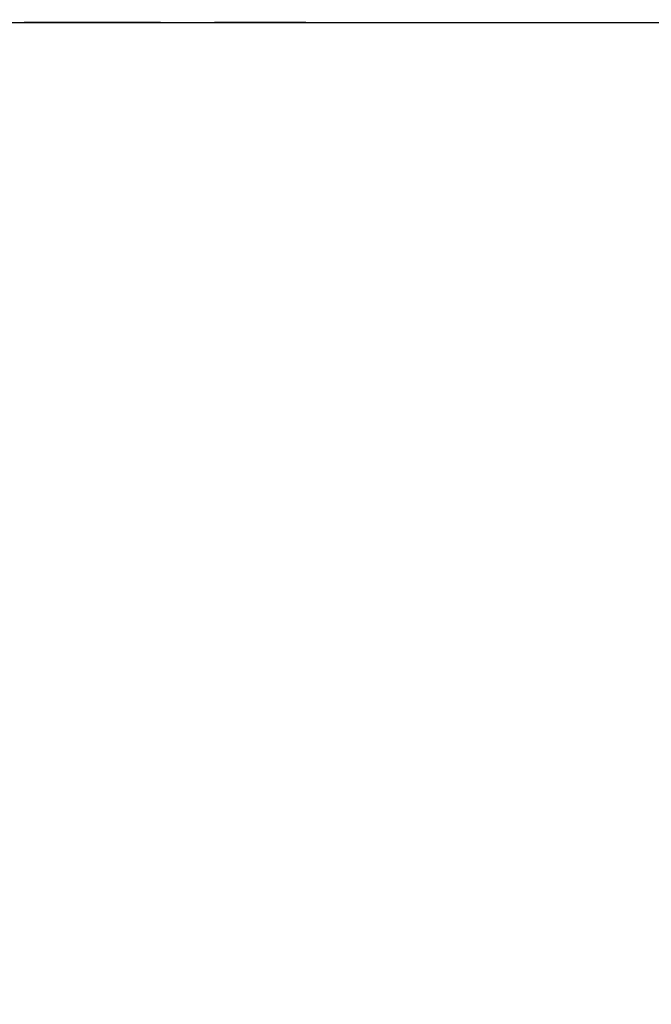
# Model space of a CAD drawing. Header units: millimetres. Extents: x 20 to 26560, y 16 to 17993.
# Tile 7 of 95: x 5482 to 5818, y 6125 to 6649. Entities that reach past the tile are written whole.
import ezdxf

# ---------------------------------------------------------------- set-up
doc = ezdxf.new("R2010")
doc.units = ezdxf.units.MM
doc.layers.add('COMPONENT_GEOMETRY', color=7, linetype='Continuous')
doc.styles.add('SLDTEXTSTYLE0', font='TXT', dxfattribs={"width": 0.75})
doc.dimstyles.new('SLDDIMSTYLE0', dxfattribs={"dimtxt": 150, "dimasz": 6.604, "dimexe": 0, "dimexo": 0.0625, "dimgap": 37.5, "dimtad": 0, "dimtih": 1, "dimtoh": 1, "dimdec": 0, "dimlfac": 0.5, "dimrnd": 1e-09, "dimzin": 12, "dimdsep": 46, "dimtxsty": 'SLDTEXTSTYLE0', "dimsah": 1, "dimcen": 0.09, "dimadec": 0, "dimazin": 3, "dimtfac": 1, "dimtdec": 0, "dimtofl": 0, "dimtmove": 0, "dimatfit": 3, "dimfxl": 1, "dimfrac": 2, "dimtolj": 1, "dimtzin": 12, "dimarcsym": 0})

# ---------------------------------------------------------------- blocks, each defined once
blk = doc.blocks.new('_D_2')
at = {"layer": 'COMPONENT_GEOMETRY', "color": 7, "ltscale": 2}
for p, q in [((9012.3, 8122.33), (943.85, 8122.33)), ((950.2, 8122.33), (950.2, 5128.74)), ((950.2, 1897.03), (950.2, 4890.62)), ((8163.95, 1897.03), (943.85, 1897.03))]:
    blk.add_line(p, q, dxfattribs=at)
for points in [[(950.2, 8122.33), (949.19, 8115.72), (951.22, 8115.72)], [(950.2, 1897.03), (951.22, 1903.63), (949.19, 1903.63)]]:
    blk.add_solid(points, dxfattribs=at)
at = {"layer": 'COMPONENT_GEOMETRY', "color": 7, "ltscale": 2, "insert": (728.54, 5083.98), "char_height": 150, "attachment_point": 1, "style": 'SLDTEXTSTYLE0'}
blk.add_mtext('3113', dxfattribs=at)
blk = doc.blocks.new('_D_4')
at = {"layer": 'COMPONENT_GEOMETRY', "color": 7, "ltscale": 2}
for p, q in [((1221.17, 6646.69), (1221.17, 2855.51)), ((10006.46, 2222.87), (10006.46, 2868.21)), ((1221.17, 2861.86), (5392.15, 2861.86)), ((10006.46, 2861.86), (5835.48, 2861.86))]:
    blk.add_line(p, q, dxfattribs=at)
for points in [[(1221.17, 2861.86), (1227.77, 2860.85), (1227.77, 2862.88)], [(10006.46, 2861.86), (9999.86, 2862.88), (9999.86, 2860.85)]]:
    blk.add_solid(points, dxfattribs=at)
at = {"layer": 'COMPONENT_GEOMETRY', "color": 7, "ltscale": 2, "insert": (5392.15, 2936.16), "char_height": 150, "attachment_point": 1, "style": 'SLDTEXTSTYLE0'}
blk.add_mtext('4393', dxfattribs=at)

msp = doc.modelspace()

# ---------------------------------------------------------------- linework, layer by layer
at = {"color": 7, "linetype": 'Continuous', "lineweight": 25, "ltscale": 2}
for p, q in [((5221.54, 6647.65), (8052.01, 6647.65)), ((5556.55, 6647.65), (5484.1, 6647.65)), ((5633.9, 6647.65), (5585.34, 6647.65))]:
    msp.add_line(p, q, dxfattribs=at)

# ---------------------------------------------------------------- dimensions: what is measured, and where the dimension line sits
at = {"layer": 'COMPONENT_GEOMETRY', "color": 7, "ltscale": 2}
dim = msp.add_linear_dim(base=(950.2, 8122.33), p1=(8166.49, 1897.03), p2=(9014.84, 8122.33), angle=90, dimstyle='SLDDIMSTYLE0', dxfattribs=at)
dim.commit()
dim.dimension.update_dxf_attribs({"geometry": '_D_2', "text_midpoint": (950.2, 5009.68), "dimtype": 160})
dim = msp.add_linear_dim(base=(1221.17, 2861.86), p1=(10006.46, 2220.33), p2=(1221.17, 6649.23), dimstyle='SLDDIMSTYLE0', dxfattribs=at)
dim.commit()
dim.dimension.update_dxf_attribs({"geometry": '_D_4', "text_midpoint": (5613.81, 2861.86), "dimtype": 160})

doc.saveas('drawing.dxf')
